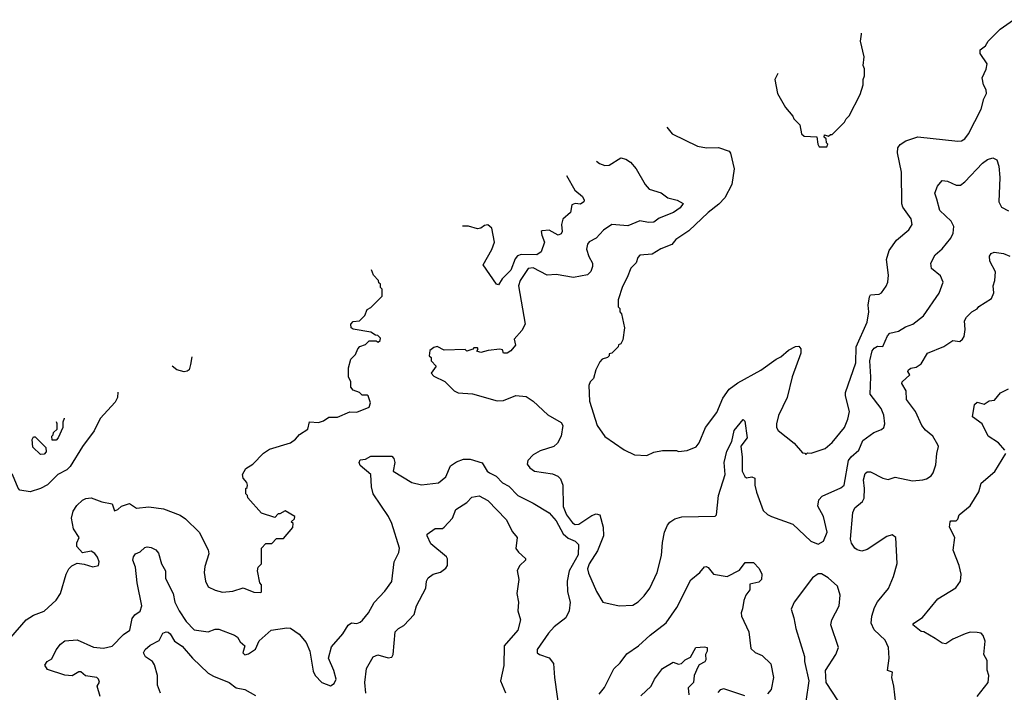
# Model space of a CAD drawing. Extents: x 2239805 to 2396427, y 665731 to 772158.
# Tile 106 of 256: x 2260616 to 2266250, y 729610 to 733457. Entities that reach past the tile are written whole.
import ezdxf

# ---------------------------------------------------------------- set-up
doc = ezdxf.new("R2010")
doc.units = 0

msp = doc.modelspace()

# ---------------------------------------------------------------- linework, layer by layer
at = {"layer": '0CON05XD'}
for points in [[(2264318.2, 732842.3), (2264350, 732805), (2264495, 732733.3), (2264546.4, 732723.6), (2264615, 732726.2), (2264675.9, 732705.9), (2264684.1, 732694.1), (2264703.6, 732603.6), (2264690.8, 732515), (2264651.8, 732438.2), (2264617.3, 732402.7), (2264556.2, 732355), (2264445, 732250), (2264370.7, 732199.3), (2264348.3, 732171.7), (2264285, 732146.7), (2264235, 732116.7), (2264165, 732110), (2264153, 732097), (2264143, 732067), (2264113.8, 732036.2), (2264091.7, 731981.7), (2264065, 731930), (2264040, 731855), (2264040, 731815), (2264050, 731805), (2264050, 731785), (2264060, 731775), (2264076.7, 731695), (2264067.5, 731625), (2264056.4, 731603.6), (2264043.3, 731596.7), (2264040, 731585), (2264005, 731550), (2263990, 731545), (2263990, 731535), (2263980, 731525), (2263950, 731515), (2263935, 731500), (2263912.5, 731455), (2263900, 731405), (2263880, 731385), (2263872.5, 731365), (2263877.5, 731275), (2263921.2, 731135), (2263965, 731072.5), (2264075, 730997.5), (2264135, 730967.5), (2264205, 730963.3), (2264245, 730982.5), (2264295, 730992.5), (2264375, 730992.5), (2264385, 730987.5), (2264435, 730992.5), (2264486.1, 731013.9), (2264503.6, 731036.4), (2264541.2, 731125), (2264605, 731210), (2264638.8, 731291.2), (2264675, 731343.8), (2264725, 731380), (2264857.6, 731452.4), (2264944.2, 731515.8), (2264972.3, 731527.7), (2265015, 731566.7), (2265055, 731587.5), (2265075, 731590), (2265086.7, 731575), (2265085, 731550), (2265035.8, 731415), (2265008.6, 731295), (2264957.7, 731192.3), (2264946.7, 731145), (2264947.5, 731125), (2264956.4, 731106.4), (2265047.5, 731035), (2265095, 730980), (2265108.3, 730978.3), (2265115, 730970), (2265125, 730980), (2265145, 730977.5), (2265225, 731003.8), (2265265, 731038.8), (2265335, 731124), (2265355, 731172.5), (2265363.8, 731215), (2265340.6, 731305), (2265340.6, 731325), (2265401.5, 731495), (2265402.9, 731585), (2265465, 731726.2), (2265476, 731785), (2265471.8, 731825), (2265478, 731872), (2265485, 731882.5), (2265535, 731886.7), (2265547.5, 731895), (2265575, 731932.5), (2265583.8, 731955), (2265588, 731995), (2265576.2, 732085), (2265592.3, 732137.7), (2265634, 732195), (2265704, 732255), (2265723.8, 732285), (2265717.9, 732317.9), (2265669.2, 732385), (2265663.4, 732403.4), (2265662.5, 732585), (2265639.2, 732695), (2265641.2, 732725), (2265655, 732743.8), (2265686.7, 732765), (2265755, 732787.5), (2265985, 732762), (2266005, 732763.8), (2266024.1, 732775.9), (2266045, 732803.3), (2266118.8, 732945), (2266133.3, 733005), (2266147.5, 733035), (2266146.4, 733056.4), (2266131.2, 733085), (2266123.3, 733125), (2266146.4, 733173.6), (2266152.5, 733205), (2266113, 733263), (2266112.5, 733285), (2266143, 733307), (2266157.5, 733335), (2266227, 733403), (2266303, 733457)], [(2264953.9, 733149.7), (2264937.5, 733115), (2264952.5, 733035), (2264997.5, 732955), (2265040, 732905), (2265045, 732890), (2265080, 732855), (2265090, 732805), (2265105, 732790), (2265177.5, 732787.5), (2265182.5, 732745), (2265190.7, 732730.7), (2265235, 732730), (2265240, 732745), (2265233, 732753), (2265230, 732775), (2265220, 732785), (2265221.7, 732798.3), (2265245, 732790), (2265255, 732800), (2265265, 732800), (2265335, 732870), (2265345, 732890), (2265363, 732907), (2265425, 733030), (2265442.5, 733085), (2265442.5, 733115), (2265450, 733135), (2265450, 733175), (2265442.5, 733195), (2265447.5, 733245), (2265427.5, 733335), (2265432.5, 733375), (2265432.3, 733380.1)], [(2263916.8, 732648.1), (2263933.9, 732633.9), (2263965, 732623.3), (2263990, 732625), (2264055, 732666.7), (2264085, 732660), (2264111.7, 732641.7), (2264144.1, 732604.1), (2264194.2, 732514.2), (2264217.7, 732487.7), (2264285.9, 732465.9), (2264325, 732437.5), (2264377.5, 732425), (2264412.5, 732405), (2264395, 732381.2), (2264356.7, 732355), (2264275, 732320.8), (2264245, 732298.8), (2264215, 732296), (2264165, 732306.7), (2264095, 732277.5), (2264005, 732286), (2263957.6, 732252.4), (2263915, 732208), (2263875, 732186), (2263865, 732172.5), (2263859.2, 732145), (2263872.4, 732102.4), (2263893.3, 732065), (2263893.8, 732045), (2263885, 732017.5), (2263865, 731996.7), (2263785, 731982.9), (2263685, 731998.6), (2263635, 731996.4), (2263555, 732036.9), (2263525, 732034.4), (2263480, 731965), (2263469.6, 731935), (2263508, 731715), (2263490.3, 731679.7), (2263445, 731630), (2263452.5, 731595), (2263426.4, 731563.6), (2263405, 731550), (2263385, 731550), (2263378.3, 731568.3), (2263363, 731573), (2263296, 731564), (2263255, 731553.3), (2263231.7, 731561.7), (2263240, 731575), (2263235, 731580), (2263215, 731580), (2263208.3, 731571.7), (2263175, 731560), (2263165, 731570), (2263045, 731567.5), (2263005, 731587.5), (2262985, 731582.5), (2262962.5, 731565), (2262960, 731535), (2262970, 731525), (2262970, 731505), (2263000, 731475), (2262970, 731435), (2262985, 731417.5), (2263048.3, 731388.3), (2263102.5, 731335), (2263125, 731323.3), (2263206.1, 731316.1), (2263347.3, 731277.3), (2263385, 731279.2), (2263455, 731308), (2263515, 731301.2), (2263553.8, 731275), (2263637.7, 731197.7), (2263715, 731152.5), (2263723.3, 731135), (2263713.8, 731075), (2263693.8, 731035), (2263672.5, 731015), (2263595, 730990.8), (2263555, 730968), (2263524.2, 730935.8), (2263520, 730915), (2263535, 730893.3), (2263562.5, 730875), (2263665, 730860), (2263695.8, 730845.8), (2263710.5, 730830.5), (2263723.9, 730793.9), (2263725, 730672.5), (2263745, 730624), (2263779.1, 730579.1), (2263795, 730570), (2263815, 730571.4), (2263889.7, 730620.3), (2263915, 730630), (2263936.2, 730625), (2263954.4, 730554.4), (2263956.9, 730505), (2263921.4, 730418.6), (2263874.4, 730345), (2263865.7, 730315), (2263870.3, 730290.3), (2263915.8, 730185.8), (2263952.5, 730125), (2264046.4, 730103.6), (2264125, 730108.8), (2264155, 730126.7), (2264188.8, 730161.2), (2264221.2, 730205), (2264263.8, 730295), (2264287.7, 730392.3), (2264294.1, 730465.9), (2264306.7, 730525), (2264322.5, 730565), (2264337, 730583), (2264365, 730602.5), (2264405, 730612.5), (2264595, 730617.5), (2264602.5, 730625), (2264614.4, 730735.6), (2264652.9, 730855), (2264647, 730925), (2264661.8, 730988.3), (2264692, 731045), (2264705, 731107.5), (2264755, 731170), (2264765, 731160), (2264778, 731065), (2264742.7, 731017.3), (2264750.9, 730955), (2264750, 730875), (2264765, 730843.3), (2264775, 730836.2), (2264805, 730842), (2264823.3, 730835), (2264823.1, 730795), (2264831.4, 730755), (2264870.3, 730650.3), (2264895, 730626.2), (2264917.5, 730615), (2265040.5, 730570.5), (2265143.9, 730473.9), (2265185, 730457.5), (2265216.1, 730473.9), (2265236, 730525), (2265215.7, 730615), (2265183.3, 730675), (2265189.3, 730710.7), (2265207.9, 730732.1), (2265315, 730778.8), (2265333.8, 730795), (2265359.4, 730935), (2265373.7, 730956.3), (2265417.1, 730995), (2265440.9, 731049.1), (2265504.5, 731095.5), (2265547.3, 731112.7), (2265560, 731125), (2265566.5, 731145), (2265560.5, 731195), (2265545, 731233.8), (2265481.9, 731315), (2265486.7, 731415), (2265481.5, 731505), (2265495, 731563.8), (2265505, 731577.5), (2265525, 731588.8), (2265555, 731586.7), (2265581.7, 731648.3), (2265595, 731663.3), (2265645, 731676.2), (2265685, 731700), (2265727.5, 731715), (2265787, 731763), (2265877, 731893), (2265900, 731955), (2265885, 731992.5), (2265833.9, 732033.9), (2265830, 732065), (2265855, 732112.5), (2265893.9, 732146.1), (2265945, 732206.7), (2265957.5, 732235), (2265962, 732275), (2265946.7, 732305), (2265881.2, 732365), (2265865, 732430), (2265853.3, 732465), (2265867.5, 732505), (2265895, 732537.5), (2265925, 732533.3), (2265975, 732510), (2265999.5, 732510.5), (2266025, 732530), (2266125, 732636.7), (2266155, 732656.7), (2266185, 732666.7), (2266207.5, 732655), (2266218.3, 732618.3), (2266224, 732555), (2266218.8, 732415), (2266233.3, 732385), (2266275, 732363.3)], [(2263745, 732565), (2263791.7, 732481.7), (2263836.7, 732445), (2263846.7, 732425), (2263843.3, 732415), (2263825, 732401.2), (2263795, 732406), (2263775, 732397.5), (2263768, 732355), (2263724.2, 732315.8), (2263716.2, 732285), (2263720, 732245), (2263715, 732232.5), (2263696.4, 732223.6), (2263645, 732252.5), (2263605, 732250), (2263600, 732245), (2263603.3, 732225), (2263620, 732185), (2263600.3, 732129.7), (2263575, 732111.4), (2263485.9, 732114.1), (2263464.4, 732105.6), (2263450.9, 732089.1), (2263427.1, 732025), (2263376, 731975), (2263355, 731940), (2263343.9, 731943.9), (2263268.8, 732055), (2263317.2, 732142.8), (2263332.9, 732185), (2263318, 732265), (2263295, 732283.3), (2263275, 732280), (2263255, 732263.8), (2263235, 732260), (2263185, 732276.2), (2263149.5, 732276.8)], [(2265628.8, 729545), (2265618.6, 729645), (2265606.7, 729695), (2265610, 729725), (2265582.5, 729735), (2265590.8, 729805), (2265587.5, 729865), (2265568.7, 729908.7), (2265505, 729966.7), (2265488.8, 730005), (2265492, 730045), (2265508, 730095), (2265525, 730126.7), (2265587, 730203), (2265617.1, 730272.9), (2265636.4, 730346.4), (2265630, 730495), (2265609.5, 730509.5), (2265578.3, 730501.7), (2265465, 730425.8), (2265435, 730416.2), (2265407.5, 730425), (2265394.1, 730434.1), (2265375, 730462.5), (2265370, 730485), (2265382.7, 730637.3), (2265395.8, 730665), (2265439.1, 730700.9), (2265449.1, 730720.9), (2265450.9, 730775), (2265443.6, 730825), (2265455, 730861.2), (2265465, 730870), (2265485, 730870.8), (2265555, 730833.8), (2265585, 730826.2), (2265625, 730840), (2265725, 730820), (2265785, 730824.2), (2265805, 730831.2), (2265831.7, 730848.3), (2265843.3, 730865), (2265858.3, 730911.7), (2265863.3, 730975), (2265873.3, 731015), (2265870, 731025), (2265841.2, 731075), (2265799.3, 731109.3), (2265778.6, 731135), (2265742.5, 731215), (2265690.8, 731285), (2265689.2, 731335), (2265664.2, 731375.8), (2265666.7, 731385), (2265710, 731425), (2265697.5, 731445), (2265702.5, 731455), (2265715, 731463.3), (2265745, 731468.8), (2265775, 731488.8), (2265811.4, 731548.6), (2265905, 731587.5), (2265955, 731622), (2265995, 731616.7), (2266011.2, 731628.8), (2266020, 731645), (2266026, 731685), (2266023.3, 731735), (2266033.3, 731755), (2266065, 731786.7), (2266095, 731802.5), (2266103.6, 731816.4), (2266177, 731863), (2266190, 731895), (2266186.2, 731935), (2266196, 731965), (2266200, 732015), (2266168, 732075), (2266166, 732105), (2266175, 732118.8), (2266193.1, 732126.9), (2266245, 732120.5), (2266281.2, 732105)], [(2260499.7, 729850.3), (2260652, 730025), (2260695, 730051.2), (2260755.8, 730074.2), (2260825, 730137.5), (2260850, 730175), (2260882.5, 730285), (2260897.5, 730315), (2260915, 730332.5), (2260945, 730347.5), (2260985, 730343.3), (2261035, 730326.7), (2261066.7, 730335), (2261070, 730355), (2261061.7, 730381.7), (2261045, 730403.3), (2261025, 730416), (2260975, 730406.7), (2260942.7, 730442.7), (2260942, 730465), (2260956, 730495), (2260923.3, 730545), (2260912, 730605), (2260921.2, 730645), (2260942.7, 730677.3), (2260975, 730708.8), (2260995, 730718.8), (2261025, 730721.2), (2261085, 730700), (2261145, 730687.5), (2261158.3, 730648.3), (2261177.5, 730655), (2261197.5, 730675), (2261245, 730690), (2261285, 730663.3), (2261355, 730671.2), (2261438.3, 730658.3), (2261535, 730622.5), (2261565, 730602.5), (2261642.5, 730525), (2261693.8, 730425), (2261697.7, 730402.3), (2261675, 730330), (2261671.2, 730295), (2261678.8, 730245), (2261695, 730212.5), (2261733.6, 730193.6), (2261777, 730183), (2261835, 730187.5), (2261895, 730207.5), (2261955, 730182.5), (2261995, 730180), (2262000, 730185), (2262000, 730225), (2261990, 730235), (2261977.5, 730305), (2261980, 730325), (2262000, 730345), (2262000, 730435), (2262025, 730460), (2262058.3, 730461.7), (2262085, 730490), (2262125, 730490), (2262178.3, 730551.7), (2262180, 730575), (2262170, 730585), (2262188.3, 730601.7), (2262190, 730615), (2262135, 730647.5), (2262105, 730630), (2262095, 730630), (2262075, 730610), (2262000, 730635), (2261921.7, 730721.7), (2261920, 730735), (2261910, 730745), (2261910, 730775), (2261918.3, 730781.7), (2261920, 730795), (2261915, 730810), (2261894.1, 730834.1), (2261890, 730855), (2261910, 730890), (2261950, 730915), (2262011.7, 730978.3), (2262045, 731000), (2262165, 731037.5), (2262195, 731057.5), (2262217.5, 731085), (2262265.6, 731114.4), (2262275, 731156.7), (2262326.4, 731153.6), (2262355, 731163.3), (2262385, 731183.3), (2262435, 731184), (2262505, 731213.3), (2262545, 731212.5), (2262615, 731240), (2262622.5, 731265), (2262610, 731305), (2262605, 731310), (2262575, 731310), (2262560, 731325), (2262525, 731337.5), (2262510, 731355), (2262510, 731385), (2262497.5, 731415), (2262497.5, 731465), (2262510, 731515), (2262538.3, 731541.7), (2262550, 731575), (2262561.7, 731588.3), (2262595, 731600), (2262615, 731620), (2262655, 731620), (2262667, 731613), (2262678.3, 731621.7), (2262680, 731635), (2262665, 731650), (2262651.7, 731651.7), (2262625, 731670), (2262525, 731686.2), (2262513.3, 731695), (2262510, 731715), (2262525, 731730), (2262560, 731735), (2262590, 731765), (2262605, 731800), (2262625, 731810), (2262690, 731875), (2262690, 731915), (2262680, 731925), (2262680, 731945), (2262671.7, 731951.7), (2262670, 731965), (2262640, 731995), (2262629.9, 732025.4)], [(2261601.2, 731528.7), (2261593.8, 731485), (2261586.2, 731455), (2261575, 731446.7), (2261556.4, 731443.6), (2261515, 731454), (2261488.5, 731474.6)], [(2261177.9, 731325.5), (2261175.8, 731295), (2261161.7, 731268.3), (2261075.8, 731175), (2261042.5, 731105), (2260975.7, 731015), (2260905, 730902), (2260885, 730882.5), (2260835, 730856.2), (2260774.5, 730795.5), (2260735, 730775.8), (2260675, 730756.2), (2260616.4, 730766.4), (2260606.4, 730776.4), (2260575.5, 730855.5), (2260495, 730928.8), (2260435, 730951.2), (2260392.7, 730948.5)], [(2266253.8, 730995), (2266217, 731037), (2266158.8, 731075), (2266124.4, 731144.4), (2266067.5, 731185), (2266080, 731255), (2266095, 731270), (2266135, 731257.5), (2266162.7, 731277.3), (2266195, 731280), (2266228.3, 731321.7), (2266275, 731346.2)], [(2260869.5, 731177.4), (2260870, 731175), (2260862.5, 731155), (2260862.5, 731125), (2260836.7, 731065), (2260825, 731052.5), (2260801.7, 731051.7), (2260800, 731075), (2260808.3, 731081.7), (2260810, 731095), (2260830, 731115), (2260830, 731145), (2260826, 731156.5)], [(2260735, 730970), (2260691.7, 731011.7), (2260687.5, 731055), (2260695, 731070), (2260705, 731070), (2260765, 731010), (2260766.7, 730985), (2260755, 730972.5), (2260735, 730970)], [(2261076.7, 729585), (2261060, 729645), (2261071.7, 729668.3), (2261067.5, 729685), (2261057.5, 729695), (2260993, 729703), (2260965, 729726.7), (2260955, 729727.5), (2260916.4, 729703.6), (2260875, 729706.7), (2260775, 729740), (2260760, 729765), (2260772.5, 729785), (2260799.3, 729800.7), (2260825, 729852.5), (2260850, 729885), (2260875, 729903.8), (2260945, 729909.2), (2261038.3, 729868.3), (2261095, 729861.2), (2261145, 729873.8), (2261210.3, 729939.7), (2261245.8, 729964.2), (2261258.8, 730031.2), (2261275, 730053.3), (2261305.6, 730074.4), (2261314.3, 730105), (2261288.5, 730235), (2261278.8, 730325), (2261264, 730365), (2261266.2, 730385), (2261278.3, 730401.7), (2261306.1, 730413.9), (2261331.9, 730438.1), (2261345, 730442.5), (2261368.2, 730438.2), (2261395, 730423.8), (2261410, 730405), (2261426.9, 730345), (2261450.8, 730305), (2261450.3, 730260.3), (2261494.2, 730175), (2261504.2, 730125), (2261528, 730075), (2261569.2, 730015), (2261615, 729966), (2261694.1, 729955.9), (2261735, 729970), (2261755, 729970), (2261845, 729936.7), (2261862.5, 729925), (2261878.3, 729898.3), (2261903.3, 729875), (2261892.5, 729835), (2261903.9, 729823.9), (2261925, 729830), (2261965, 729856.2), (2261986.8, 729903.2), (2262055, 729965.6), (2262145, 729978.6), (2262165, 729975.7), (2262215, 729942.5), (2262255.7, 729895), (2262275.8, 729845), (2262295, 729730), (2262306.2, 729705), (2262345, 729666.2), (2262395, 729646.7), (2262415, 729660), (2262426.2, 729685), (2262414.3, 729734.3), (2262383.8, 729805), (2262400.5, 729869.5), (2262465, 729943.3), (2262495, 729993.8), (2262515, 730006.2), (2262545, 730003.8), (2262565, 730010), (2262577.7, 730022.3), (2262611.2, 730065), (2262645, 730122.5), (2262705, 730187.5), (2262745.9, 730244.1), (2262758.8, 730355), (2262785, 730410), (2262788.8, 730435), (2262745.6, 730575.6), (2262726.2, 730615), (2262638.8, 730745), (2262630, 730785), (2262625.8, 730855.8), (2262565, 730906.7), (2262558.8, 730925), (2262565, 730940), (2262595, 730943.3), (2262625, 730960.8), (2262745, 730961.2), (2262756.9, 730946.9), (2262762.5, 730925), (2262753.6, 730873.6), (2262860.5, 730810.5), (2262916.1, 730796.1), (2263012.3, 730807.7), (2263055, 730842), (2263082, 730905), (2263115, 730927.8), (2263155, 730943.5), (2263193.2, 730943.2), (2263262.9, 730922.9), (2263291.4, 730875), (2263304.6, 730864.6), (2263342, 730845), (2263378.7, 730808.7), (2263415, 730789.2), (2263466.2, 730735), (2263555, 730690.8), (2263645, 730635.7), (2263685, 730590), (2263726.6, 730516.6), (2263755, 730491.9), (2263795, 730473.8), (2263813.8, 730455), (2263811.4, 730395), (2263761.1, 730305), (2263748.6, 730245), (2263750, 730185), (2263766, 730125), (2263760, 730075), (2263741.2, 730035), (2263675, 729984), (2263642.6, 729947.4), (2263577.5, 729855), (2263577.5, 729835), (2263590, 729825), (2263645, 729806.7), (2263671.2, 729775), (2263676.1, 729693.9), (2263705, 729490)], [(2266094.1, 729585.9), (2266157.5, 729665), (2266162.5, 729705), (2266153, 729737), (2266151.7, 729791.7), (2266132.5, 729825), (2266141.7, 729901.7), (2266130, 729935), (2266117, 729947), (2266095, 729952.5), (2266055, 729953.3), (2266026.1, 729943.9), (2265955, 729913.3), (2265915, 729887.5), (2265895, 729890), (2265855, 729917.5), (2265790, 729955), (2265775, 729957.5), (2265727.5, 729995), (2265732.5, 730005), (2265781.7, 730038.3), (2265870, 730145), (2265972.3, 730207.7), (2265998.8, 730245), (2266003.8, 730285), (2265991.2, 730335), (2265957, 730423), (2265966.7, 730495), (2265937.5, 730555), (2265940, 730585), (2265945, 730590), (2265975, 730590), (2265985, 730600), (2265992.5, 730625), (2266055, 730676.7), (2266103.9, 730756.1), (2266117.5, 730805), (2266196.8, 730873.2), (2266258.8, 730975)], [(2262595.7, 729605), (2262590.6, 729665), (2262601.2, 729745), (2262638, 729812), (2262665, 729824), (2262725, 729806), (2262745, 729810), (2262752.5, 729825), (2262764.2, 729955), (2262784.5, 729975.5), (2262815, 729992), (2262872.5, 730055), (2262886.9, 730105), (2262940.8, 730205), (2262942.9, 730245), (2262954.2, 730265), (2262982.5, 730285), (2263024.1, 730295.9), (2263055, 730320), (2263063.8, 730335), (2263064, 730374), (2263058, 730385), (2262968.3, 730458.3), (2262946.7, 730505), (2262947.5, 730515), (2262994.1, 730545.9), (2263035, 730546.7), (2263045, 730553.3), (2263092, 730605), (2263111.4, 730655), (2263173.8, 730695), (2263203.9, 730726.1), (2263245, 730732.5), (2263295, 730706.2), (2263398.8, 730598.8), (2263435, 730527.5), (2263462.5, 730495), (2263455, 730432.5), (2263470.3, 730410.3), (2263510, 730375), (2263510, 730365), (2263477.5, 730335), (2263463, 730307), (2263472.5, 730255), (2263461.2, 730175), (2263470, 730125), (2263465.8, 730075), (2263480.8, 730025), (2263466.9, 729965), (2263388, 729875), (2263387, 729763), (2263366.7, 729675), (2263395.8, 729605.8)], [(2263931.2, 729598.8), (2263962.4, 729637.6), (2264015, 729743.3), (2264051.7, 729778.3), (2264090.5, 729829.5), (2264156.7, 729875), (2264223.2, 729936.8), (2264315, 730006.2), (2264375.7, 730094.3), (2264456.4, 730253.6), (2264507.5, 730295), (2264535, 730327.5), (2264545, 730330), (2264555, 730323.3), (2264586.1, 730286.1), (2264665, 730272.5), (2264735, 730307.5), (2264767.5, 730352.5), (2264815, 730351.2), (2264848.3, 730318.3), (2264863.3, 730285), (2264860, 730255), (2264845, 730238.8), (2264795, 730227.5), (2264793.8, 730195), (2264770.8, 730165), (2264758.8, 730135), (2264753, 730087), (2264743.8, 730065), (2264746.7, 730045), (2264788, 729955), (2264799.3, 729859.3), (2264825, 729836.7), (2264865, 729820), (2264915, 729772.5), (2264930, 729695), (2264916.2, 729625), (2264895, 729600)], [(2265300.5, 729560.5), (2265231.2, 729665), (2265228, 729735), (2265286, 729825), (2265301.2, 729865), (2265258, 729995), (2265263.8, 730025), (2265305.8, 730104.2), (2265311.2, 730165), (2265295, 730217.5), (2265242.5, 730265), (2265205, 730287.5), (2265185, 730287.5), (2265152.5, 730265), (2265047.5, 730125), (2265030, 730085), (2265046.7, 730035), (2265056.7, 729975), (2265106.2, 729815), (2265106.2, 729785), (2265131.2, 729675), (2265113.9, 729556.1)], [(2261421.2, 729605), (2261405, 729650), (2261404.3, 729705), (2261387.6, 729767.6), (2261375.5, 729785.5), (2261335, 729812), (2261324.4, 729835), (2261334.2, 729855), (2261361.7, 729878.3), (2261414, 729906), (2261435, 729947.5), (2261453.9, 729956.1), (2261465, 729953.3), (2261476.2, 729945), (2261501.8, 729901.8), (2261545, 729874.3), (2261605.6, 729805), (2261695, 729720), (2261725, 729701.4), (2261815, 729665.7), (2261855, 729635.8), (2261905, 729626), (2261965, 729590.6)], [(2264170.3, 729589.7), (2264228.8, 729645), (2264248.6, 729685), (2264295, 729746), (2264355, 729781.2), (2264385, 729770), (2264402.5, 729775), (2264423.9, 729796.1), (2264455, 729810), (2264485, 729866.2), (2264535, 729870), (2264550, 729865), (2264550, 729845), (2264540, 729825), (2264542.5, 729795), (2264536.4, 729783.6), (2264505, 729766.2), (2264495.8, 729754.2), (2264476.2, 729705), (2264470.8, 729665), (2264440.8, 729635), (2264444.3, 729595)], [(2264765, 729590), (2264645, 729628.9), (2264625, 729624.2), (2264610.6, 729609.4)]]:
    msp.add_lwpolyline(points, dxfattribs=at)

doc.saveas('drawing.dxf')
